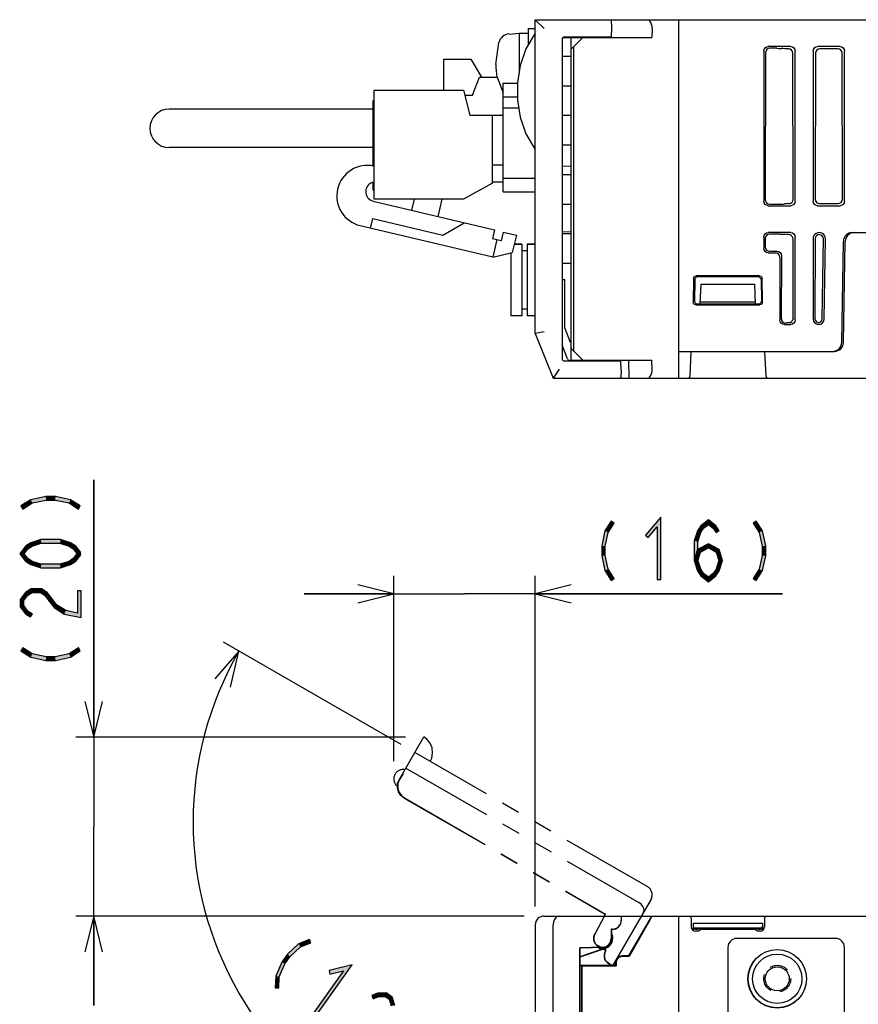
# Model space of a CAD drawing. Header units: millimetres. Extents: x 60 to 816, y 67 to 540.
# Tile 41 of 45: x 552 to 646, y 430 to 540. Entities that reach past the tile are written whole.
import ezdxf

# ---------------------------------------------------------------- set-up
doc = ezdxf.new("R2010")
doc.units = ezdxf.units.MM
doc.header["$LTSCALE"] = 0.327195
doc.linetypes.add('HIDDEN', pattern=[9.525, 6.35, -3.175])
doc.linetypes.add('PHANTOM', pattern=[63.5, 31.75, -6.35, 6.35, -6.35, 6.35, -6.35])
for name, color, linetype in [('ALL_AXIS', 7, 'Continuous'), ('ALL_DIM', 7, 'Continuous'), ('ALL_FEATURES', 7, 'Continuous'), ('DEFAULT_2', 7, 'Continuous'), ('OBSTRUCTIVE_DTM', 7, 'Continuous')]:
    doc.layers.add(name, color=color, linetype=linetype)

# ---------------------------------------------------------------- blocks, each defined once
blk = doc.blocks.new('JZB_0005')
at = {"layer": 'ALL_DIM', "color": 2, "linetype": 'Continuous', "lineweight": 25}
for p, q in [((23.2, 48.79), (3.38, 60.23)), ((38.16, 26.67), (38.16, 0))]:
    blk.add_line(p, q, dxfattribs=at)
for points in [[(4.19, 55.22), (5.11, 59.23), (2.41, 56.12)], [(34.11, 1.21), (38.16, 2), (34.21, 3.21)]]:
    blk.add_lwpolyline(points, dxfattribs=at)
for start, end in [(150, 210), (210, 270)]:
    blk.add_arc((38.16, 40.16), 38.16, start, end, dxfattribs=at)
blk = doc.blocks.new('JZB_0006')
at = {"layer": 'ALL_DIM', "color": 2, "linetype": 'Continuous', "lineweight": 25}
for p, q in [((2, 29.95), (2, 58.67)), ((2, 58.67), (2, 19.97)), ((1, 33.95), (2, 29.95)), ((2, 29.95), (3, 33.95)), ((2, 33.95), (2, 29.95)), ((36.8, 29.95), (0, 29.95)), ((2, 0), (2, 19.97)), ((50.01, 10), (0, 10)), ((2, 10), (1, 6)), ((2, 10), (2, 0)), ((3, 6), (2, 10)), ((2, 6), (2, 10))]:
    blk.add_line(p, q, dxfattribs=at)
blk = doc.blocks.new('JZB_0007')
at = {"layer": 'ALL_DIM', "color": 2, "linetype": 'Continuous', "lineweight": 25}
for p, q in [((10, 16.24), (10, 36.9)), ((25.78, 0), (25.78, 36.9)), ((10, 34.9), (6, 35.9)), ((29.78, 35.9), (25.78, 34.9)), ((10, 34.9), (0, 34.9)), ((0, 34.9), (17.89, 34.9)), ((6, 33.9), (10, 34.9)), ((6, 34.9), (10, 34.9)), ((53.35, 34.9), (17.89, 34.9)), ((25.78, 34.9), (53.35, 34.9)), ((25.78, 34.9), (29.78, 33.9)), ((29.78, 34.9), (25.78, 34.9))]:
    blk.add_line(p, q, dxfattribs=at)

msp = doc.modelspace()

# ---------------------------------------------------------------- hatches: boundary and pattern name
at = {"layer": 'ALL_DIM', "linetype": 'Continuous', "lineweight": 25}
h = msp.add_hatch(color=2, dxfattribs=at)
h.dxf.hatch_style = 1
h.paths.add_polyline_path([(555.44, 486.41), (553.89, 486.08), (553.74, 486.45), (555.4, 486.81)])
h = msp.add_hatch(color=2, dxfattribs=at)
h.dxf.hatch_style = 1
h.paths.add_polyline_path([(556.46, 486.41), (555.44, 486.41), (555.4, 486.81), (556.5, 486.81)])
h = msp.add_hatch(color=2, dxfattribs=at)
h.dxf.hatch_style = 1
h.paths.add_polyline_path([(558.01, 486.08), (556.46, 486.41), (556.5, 486.81), (558.16, 486.45)])
h = msp.add_hatch(color=2, dxfattribs=at)
h.dxf.hatch_style = 1
h.paths.add_polyline_path([(553.89, 486.08), (552.86, 485.41), (552.64, 485.75), (553.74, 486.45)])
h = msp.add_hatch(color=2, dxfattribs=at)
h.dxf.hatch_style = 1
h.paths.add_polyline_path([(559.04, 485.41), (558.01, 486.08), (558.16, 486.45), (559.26, 485.75)])
h = msp.add_hatch(color=2, dxfattribs=at)
h.dxf.hatch_style = 1
h.paths.add_polyline_path([(623.61, 483.41), (622.59, 482.22), (622.29, 482.48), (624.01, 484.49)])
h = msp.add_hatch(color=2, dxfattribs=at)
h.dxf.hatch_style = 1
h.paths.add_polyline_path([(623.61, 477.55), (623.61, 483.41), (624.01, 484.49), (624.01, 477.55)])
h = msp.add_hatch(color=2, dxfattribs=at)
h.dxf.hatch_style = 1
h.paths.add_polyline_path([(617.78, 482.96), (618.49, 484.06), (618.82, 483.84), (618.15, 482.8)])
h = msp.add_hatch(color=2, dxfattribs=at)
h.dxf.hatch_style = 1
h.paths.add_polyline_path([(628.78, 483.28), (628.47, 482.79), (628.1, 482.97), (628.48, 483.55)])
h = msp.add_hatch(color=2, dxfattribs=at)
h.dxf.hatch_style = 1
h.paths.add_polyline_path([(629.32, 483.69), (628.78, 483.28), (628.48, 483.55), (629.32, 484.2)])
h = msp.add_hatch(color=2, dxfattribs=at)
h.dxf.hatch_style = 1
h.paths.add_polyline_path([(629.86, 483.28), (629.32, 483.69), (629.32, 484.2), (630.15, 483.55)])
h = msp.add_hatch(color=2, dxfattribs=at)
h.dxf.hatch_style = 1
h.paths.add_polyline_path([(630.18, 482.77), (629.86, 483.28), (630.15, 483.55), (630.52, 482.99)])
h = msp.add_hatch(color=2, dxfattribs=at)
h.dxf.hatch_style = 1
h.paths.add_polyline_path([(634.98, 482.8), (634.31, 483.84), (634.65, 484.06), (635.35, 482.96)])
h = msp.add_hatch(color=2, dxfattribs=at)
h.dxf.hatch_style = 1
h.paths.add_polyline_path([(617.42, 481.3), (617.78, 482.96), (618.15, 482.8), (617.82, 481.26)])
h = msp.add_hatch(color=2, dxfattribs=at)
h.dxf.hatch_style = 1
h.paths.add_polyline_path([(628.47, 482.79), (628.14, 481.78), (627.74, 481.85), (628.1, 482.97)])
h = msp.add_hatch(color=2, dxfattribs=at)
h.dxf.hatch_style = 1
h.paths.add_polyline_path([(635.31, 481.26), (634.98, 482.8), (635.35, 482.96), (635.71, 481.3)])
h = msp.add_hatch(color=2, dxfattribs=at)
h.dxf.hatch_style = 1
h.paths.add_polyline_path([(553.42, 480.96), (553, 480.42), (552.5, 480.42), (553.15, 481.26)])
h = msp.add_hatch(color=2, dxfattribs=at)
h.dxf.hatch_style = 1
h.paths.add_polyline_path([(553.9, 481.27), (553.42, 480.96), (553.15, 481.26), (553.73, 481.63)])
h = msp.add_hatch(color=2, dxfattribs=at)
h.dxf.hatch_style = 1
h.paths.add_polyline_path([(554.91, 481.59), (553.9, 481.27), (553.73, 481.63), (554.85, 481.99)])
h = msp.add_hatch(color=2, dxfattribs=at)
h.dxf.hatch_style = 1
h.paths.add_polyline_path([(556.99, 481.59), (554.91, 481.59), (554.85, 481.99), (557.05, 481.99)])
h = msp.add_hatch(color=2, dxfattribs=at)
h.dxf.hatch_style = 1
h.paths.add_polyline_path([(558, 481.27), (556.99, 481.59), (557.05, 481.99), (558.17, 481.63)])
h = msp.add_hatch(color=2, dxfattribs=at)
h.dxf.hatch_style = 1
h.paths.add_polyline_path([(558.48, 480.96), (558, 481.27), (558.17, 481.63), (558.75, 481.26)])
h = msp.add_hatch(color=2, dxfattribs=at)
h.dxf.hatch_style = 1
h.paths.add_polyline_path([(558.99, 480.3), (558.48, 480.96), (558.75, 481.26), (559.31, 480.54)])
h = msp.add_hatch(color=2, dxfattribs=at)
h.dxf.hatch_style = 1
h.paths.add_polyline_path([(617.42, 480.19), (617.42, 481.3), (617.82, 481.26), (617.82, 480.23)])
h = msp.add_hatch(color=2, dxfattribs=at)
h.dxf.hatch_style = 1
h.paths.add_polyline_path([(628.14, 481.78), (628.14, 479.71), (627.74, 479.65), (627.74, 481.85)])
h = msp.add_hatch(color=2, dxfattribs=at)
h.dxf.hatch_style = 1
h.paths.add_polyline_path([(629.32, 481.06), (628.45, 480.61), (628.12, 480.89), (629.32, 481.51)])
h = msp.add_hatch(color=2, dxfattribs=at)
h.dxf.hatch_style = 1
h.paths.add_polyline_path([(630.18, 480.61), (629.32, 481.06), (629.32, 481.51), (630.51, 480.89)])
h = msp.add_hatch(color=2, dxfattribs=at)
h.dxf.hatch_style = 1
h.paths.add_polyline_path([(635.31, 480.23), (635.31, 481.26), (635.71, 481.3), (635.71, 480.19)])
h = msp.add_hatch(color=2, dxfattribs=at)
h.dxf.hatch_style = 1
h.paths.add_polyline_path([(553, 480.42), (553.42, 479.88), (553.15, 479.58), (552.5, 480.42)])
h = msp.add_hatch(color=2, dxfattribs=at)
h.dxf.hatch_style = 1
h.paths.add_polyline_path([(558.48, 479.88), (558.99, 480.54), (559.31, 480.3), (558.75, 479.58)])
h = msp.add_hatch(color=2, dxfattribs=at)
h.dxf.hatch_style = 1
h.paths.add_polyline_path([(617.78, 478.54), (617.42, 480.19), (617.82, 480.23), (618.15, 478.69)])
h = msp.add_hatch(color=2, dxfattribs=at)
h.dxf.hatch_style = 1
h.paths.add_polyline_path([(628.45, 480.61), (628.13, 479.62), (627.75, 479.74), (628.12, 480.89)])
h = msp.add_hatch(color=2, dxfattribs=at)
h.dxf.hatch_style = 1
h.paths.add_polyline_path([(630.48, 479.68), (630.18, 480.61), (630.51, 480.89), (630.9, 479.68)])
h = msp.add_hatch(color=2, dxfattribs=at)
h.dxf.hatch_style = 1
h.paths.add_polyline_path([(634.98, 478.69), (635.31, 480.23), (635.71, 480.19), (635.35, 478.54)])
h = msp.add_hatch(color=2, dxfattribs=at)
h.dxf.hatch_style = 1
h.paths.add_polyline_path([(553.42, 479.88), (553.9, 479.57), (553.73, 479.2), (553.15, 479.58)])
h = msp.add_hatch(color=2, dxfattribs=at)
h.dxf.hatch_style = 1
h.paths.add_polyline_path([(553.9, 479.57), (554.91, 479.24), (554.85, 478.84), (553.73, 479.2)])
h = msp.add_hatch(color=2, dxfattribs=at)
h.dxf.hatch_style = 1
h.paths.add_polyline_path([(554.91, 479.24), (556.99, 479.24), (557.05, 478.84), (554.85, 478.84)])
h = msp.add_hatch(color=2, dxfattribs=at)
h.dxf.hatch_style = 1
h.paths.add_polyline_path([(556.99, 479.24), (558, 479.57), (558.17, 479.2), (557.05, 478.84)])
h = msp.add_hatch(color=2, dxfattribs=at)
h.dxf.hatch_style = 1
h.paths.add_polyline_path([(558, 479.57), (558.48, 479.88), (558.75, 479.58), (558.17, 479.2)])
h = msp.add_hatch(color=2, dxfattribs=at)
h.dxf.hatch_style = 1
h.paths.add_polyline_path([(628.14, 479.71), (628.47, 478.7), (628.1, 478.53), (627.74, 479.65)])
h = msp.add_hatch(color=2, dxfattribs=at)
h.dxf.hatch_style = 1
h.paths.add_polyline_path([(630.17, 478.7), (630.48, 479.68), (630.9, 479.68), (630.53, 478.53)])
h = msp.add_hatch(color=2, dxfattribs=at)
h.dxf.hatch_style = 1
h.paths.add_polyline_path([(618.49, 477.44), (617.78, 478.54), (618.15, 478.69), (618.82, 477.66)])
h = msp.add_hatch(color=2, dxfattribs=at)
h.dxf.hatch_style = 1
h.paths.add_polyline_path([(628.47, 478.7), (628.78, 478.22), (628.48, 477.94), (628.1, 478.53)])
h = msp.add_hatch(color=2, dxfattribs=at)
h.dxf.hatch_style = 1
h.paths.add_polyline_path([(628.78, 478.22), (629.32, 477.8), (629.32, 477.29), (628.48, 477.94)])
h = msp.add_hatch(color=2, dxfattribs=at)
h.dxf.hatch_style = 1
h.paths.add_polyline_path([(629.32, 477.8), (629.86, 478.22), (630.15, 477.94), (629.32, 477.29)])
h = msp.add_hatch(color=2, dxfattribs=at)
h.dxf.hatch_style = 1
h.paths.add_polyline_path([(629.86, 478.22), (630.17, 478.7), (630.53, 478.53), (630.15, 477.94)])
h = msp.add_hatch(color=2, dxfattribs=at)
h.dxf.hatch_style = 1
h.paths.add_polyline_path([(634.31, 477.66), (634.98, 478.69), (635.35, 478.54), (634.65, 477.44)])
h = msp.add_hatch(color=2, dxfattribs=at)
h.dxf.hatch_style = 1
h.paths.add_polyline_path([(553.42, 475.8), (552.95, 475.19), (552.55, 475.33), (553.15, 476.1)])
h = msp.add_hatch(color=2, dxfattribs=at)
h.dxf.hatch_style = 1
h.paths.add_polyline_path([(553.88, 476.09), (553.42, 475.8), (553.15, 476.1), (553.76, 476.49)])
h = msp.add_hatch(color=2, dxfattribs=at)
h.dxf.hatch_style = 1
h.paths.add_polyline_path([(554.82, 476.09), (553.88, 476.09), (553.76, 476.49), (554.94, 476.49)])
h = msp.add_hatch(color=2, dxfattribs=at)
h.dxf.hatch_style = 1
h.paths.add_polyline_path([(555.28, 475.8), (554.82, 476.09), (554.94, 476.49), (555.55, 476.1)])
h = msp.add_hatch(color=2, dxfattribs=at)
h.dxf.hatch_style = 1
h.paths.add_polyline_path([(555.79, 475.14), (555.28, 475.8), (555.55, 476.1), (556.11, 475.38)])
h = msp.add_hatch(color=2, dxfattribs=at)
h.dxf.hatch_style = 1
h.paths.add_polyline_path([(559.35, 476.29), (559.35, 473.29), (558.95, 473.79), (558.95, 476.29)])
h = msp.add_hatch(color=2, dxfattribs=at)
h.dxf.hatch_style = 1
h.paths.add_polyline_path([(552.95, 475.19), (552.95, 474.64), (552.55, 474.5), (552.55, 475.33)])
h = msp.add_hatch(color=2, dxfattribs=at)
h.dxf.hatch_style = 1
h.paths.add_polyline_path([(552.95, 474.64), (553.42, 474.03), (553.15, 473.73), (552.55, 474.5)])
h = msp.add_hatch(color=2, dxfattribs=at)
h.dxf.hatch_style = 1
h.paths.add_polyline_path([(556.35, 474.42), (555.79, 475.14), (556.11, 475.38), (556.62, 474.72)])
h = msp.add_hatch(color=2, dxfattribs=at)
h.dxf.hatch_style = 1
h.paths.add_polyline_path([(557.47, 473.69), (556.35, 474.42), (556.62, 474.72), (557.63, 474.07)])
h = msp.add_hatch(color=2, dxfattribs=at)
h.dxf.hatch_style = 1
h.paths.add_polyline_path([(553.42, 474.03), (553.93, 473.71), (553.71, 473.37), (553.15, 473.73)])
h = msp.add_hatch(color=2, dxfattribs=at)
h.dxf.hatch_style = 1
h.paths.add_polyline_path([(559.35, 473.29), (557.47, 473.69), (557.63, 474.07), (558.95, 473.79)])
h = msp.add_hatch(color=2, dxfattribs=at)
h.dxf.hatch_style = 1
h.paths.add_polyline_path([(553.74, 468.88), (552.64, 469.59), (552.86, 469.92), (553.89, 469.25)])
h = msp.add_hatch(color=2, dxfattribs=at)
h.dxf.hatch_style = 1
h.paths.add_polyline_path([(555.4, 468.52), (553.74, 468.88), (553.89, 469.25), (555.44, 468.92)])
h = msp.add_hatch(color=2, dxfattribs=at)
h.dxf.hatch_style = 1
h.paths.add_polyline_path([(558.16, 468.88), (556.5, 468.52), (556.46, 468.92), (558.01, 469.25)])
h = msp.add_hatch(color=2, dxfattribs=at)
h.dxf.hatch_style = 1
h.paths.add_polyline_path([(559.26, 469.59), (558.16, 468.88), (558.01, 469.25), (559.04, 469.92)])
h = msp.add_hatch(color=2, dxfattribs=at)
h.dxf.hatch_style = 1
h.paths.add_polyline_path([(556.5, 468.52), (555.4, 468.52), (555.44, 468.92), (556.46, 468.92)])
h = msp.add_hatch(color=2, dxfattribs=at)
h.dxf.hatch_style = 1
h.paths.add_polyline_path([(583.61, 436.91), (584.82, 437.39), (584.97, 437.02), (583.82, 436.56)])
h = msp.add_hatch(color=2, dxfattribs=at)
h.dxf.hatch_style = 1
h.paths.add_polyline_path([(582.36, 435.76), (583.61, 436.91), (583.82, 436.56), (582.66, 435.5)])
h = msp.add_hatch(color=2, dxfattribs=at)
h.dxf.hatch_style = 1
h.paths.add_polyline_path([(581.72, 434.86), (582.36, 435.76), (582.66, 435.5), (582.07, 434.66)])
h = msp.add_hatch(color=2, dxfattribs=at)
h.dxf.hatch_style = 1
h.paths.add_polyline_path([(581.05, 433.3), (581.72, 434.86), (582.07, 434.66), (581.45, 433.21)])
h = msp.add_hatch(color=2, dxfattribs=at)
h.dxf.hatch_style = 1
h.paths.add_polyline_path([(585.24, 429.12), (588.63, 433.9), (589.58, 434.55), (585.57, 428.89)])
h = msp.add_hatch(color=2, dxfattribs=at)
h.dxf.hatch_style = 1
h.paths.add_polyline_path([(588.63, 433.9), (587.1, 433.52), (587.01, 433.91), (589.58, 434.55)])
h = msp.add_hatch(color=2, dxfattribs=at)
h.dxf.hatch_style = 1
h.paths.add_polyline_path([(580.99, 432), (581.05, 433.3), (581.45, 433.21), (581.39, 431.98)])
h = msp.add_hatch(color=2, dxfattribs=at)
h.dxf.hatch_style = 1
h.paths.add_polyline_path([(592.49, 431), (591.93, 430.78), (591.78, 431.15), (592.4, 431.4)])
h = msp.add_hatch(color=2, dxfattribs=at)
h.dxf.hatch_style = 1
h.paths.add_polyline_path([(593.25, 431.04), (592.49, 431), (592.4, 431.4), (593.37, 431.44)])
h = msp.add_hatch(color=2, dxfattribs=at)
h.dxf.hatch_style = 1
h.paths.add_polyline_path([(593.7, 430.72), (593.25, 431.04), (593.37, 431.44), (594.05, 430.96)])
h = msp.add_hatch(color=2, dxfattribs=at)
h.dxf.hatch_style = 1
h.paths.add_polyline_path([(593.93, 429.98), (593.7, 430.72), (594.05, 430.96), (594.33, 430.03)])

# ---------------------------------------------------------------- linework, layer by layer
at = {"layer": 'ALL_AXIS', "color": 7, "linetype": 'Continuous', "lineweight": 25}
for p, q in [((607.08, 538.4), (608.2, 538.5)), ((608.2, 538.5), (608.2, 534.03)), ((608.2, 538.5), (609.2, 538.5)), ((609.2, 539), (609.2, 537.14)), ((609.2, 539), (610, 539)), ((605.6, 535), (605.94, 537.46)), ((616.53, 538.1), (616.54, 538)), ((618.47, 538.1), (618.46, 538)), ((599.82, 532.12), (599.82, 535.58)), ((599.82, 535.58), (602.82, 535.58)), ((592.02, 519.98), (592.02, 532.12)), ((592.02, 532.12), (602.02, 532.12)), ((602.02, 532.12), (602.72, 529.33)), ((605.22, 521.77), (602.02, 519.98)), ((602.02, 519.98), (592.02, 519.98)), ((607.66, 514.95), (608.5, 514.95)), ((609.1, 514.95), (610, 514.95)), ((607.3, 513.99), (607.3, 506.95)), ((616.54, 502), (616.53, 501.9)), ((618.46, 502), (618.47, 501.9))]:
    msp.add_line(p, q, dxfattribs=at)
for centre, radius, start, end in [((607.19, 537.11), 1.3, 95, 164.1191), ((614.6, 535), 9, 180, 189.2269), ((591.28, 520.34), 3.41, 77.4307, 256.6369), ((592.17, 520.81), 1.08, 98.8457, 256.6369)]:
    msp.add_arc(centre, radius, start, end, dxfattribs=at)
at = {"layer": 'ALL_DIM', "color": 2, "linetype": 'Continuous', "lineweight": 25}
for p, q in [((555.4, 486.81), (553.74, 486.45)), ((556.5, 486.81), (555.4, 486.81)), ((558.16, 486.45), (556.5, 486.81)), ((553.74, 486.45), (552.64, 485.75)), ((552.64, 485.75), (552.86, 485.41)), ((552.86, 485.41), (553.89, 486.08)), ((553.89, 486.08), (555.44, 486.41)), ((555.44, 486.41), (556.46, 486.41)), ((556.46, 486.41), (558.01, 486.08)), ((558.01, 486.08), (559.04, 485.41)), ((559.26, 485.75), (558.16, 486.45)), ((559.04, 485.41), (559.26, 485.75)), ((624.01, 484.49), (622.29, 482.48)), ((624.01, 477.55), (624.01, 484.49)), ((618.49, 484.06), (617.78, 482.96)), ((618.15, 482.8), (618.82, 483.84)), ((618.82, 483.84), (618.49, 484.06)), ((622.59, 482.22), (623.61, 483.41)), ((623.61, 483.41), (623.61, 477.55)), ((628.48, 483.55), (628.1, 482.97)), ((629.32, 484.2), (628.48, 483.55)), ((628.78, 483.28), (629.32, 483.69)), ((630.15, 483.55), (629.32, 484.2)), ((629.32, 483.69), (629.86, 483.28)), ((630.52, 482.99), (630.15, 483.55)), ((634.65, 484.06), (634.31, 483.84)), ((634.31, 483.84), (634.98, 482.8)), ((635.35, 482.96), (634.65, 484.06)), ((617.78, 482.96), (617.42, 481.3)), ((617.82, 481.26), (618.15, 482.8)), ((622.29, 482.48), (622.59, 482.22)), ((628.1, 482.97), (627.74, 481.85)), ((628.14, 481.78), (628.47, 482.79)), ((628.47, 482.79), (628.78, 483.28)), ((629.86, 483.28), (630.18, 482.77)), ((630.18, 482.77), (630.52, 482.99)), ((634.98, 482.8), (635.31, 481.26)), ((635.71, 481.3), (635.35, 482.96)), ((553.15, 481.26), (552.5, 480.42)), ((553.73, 481.63), (553.15, 481.26)), ((553.42, 480.96), (553.9, 481.27)), ((554.85, 481.99), (553.73, 481.63)), ((553.9, 481.27), (554.91, 481.59)), ((557.05, 481.99), (554.85, 481.99)), ((554.91, 481.59), (556.99, 481.59)), ((556.99, 481.59), (558, 481.27)), ((558.17, 481.63), (557.05, 481.99)), ((558, 481.27), (558.48, 480.96)), ((558.75, 481.26), (558.17, 481.63)), ((559.31, 480.54), (558.75, 481.26)), ((617.42, 481.3), (617.42, 480.19)), ((617.82, 480.23), (617.82, 481.26)), ((627.74, 481.85), (627.74, 479.65)), ((629.32, 481.51), (628.12, 480.89)), ((628.14, 479.71), (628.14, 481.78)), ((630.51, 480.89), (629.32, 481.51)), ((635.31, 481.26), (635.31, 480.23)), ((635.71, 480.19), (635.71, 481.3)), ((552.5, 480.42), (553.15, 479.58)), ((553, 480.42), (553.42, 480.96)), ((553.42, 479.88), (553, 480.42)), ((558.48, 480.96), (558.99, 480.3)), ((558.99, 480.54), (558.48, 479.88)), ((558.75, 479.58), (559.31, 480.3)), ((559.31, 480.3), (558.99, 480.54)), ((558.99, 480.3), (559.31, 480.54)), ((617.42, 480.19), (617.78, 478.54)), ((618.15, 478.69), (617.82, 480.23)), ((628.12, 480.89), (627.75, 479.74)), ((628.13, 479.62), (628.45, 480.61)), ((628.45, 480.61), (629.32, 481.06)), ((629.32, 481.06), (630.18, 480.61)), ((630.18, 480.61), (630.48, 479.68)), ((630.9, 479.68), (630.51, 480.89)), ((635.31, 480.23), (634.98, 478.69)), ((635.35, 478.54), (635.71, 480.19)), ((553.15, 479.58), (553.73, 479.2)), ((553.9, 479.57), (553.42, 479.88)), ((553.73, 479.2), (554.85, 478.84)), ((554.91, 479.24), (553.9, 479.57)), ((556.99, 479.24), (554.91, 479.24)), ((558, 479.57), (556.99, 479.24)), ((557.05, 478.84), (558.17, 479.2)), ((558.48, 479.88), (558, 479.57)), ((558.17, 479.2), (558.75, 479.58)), ((627.74, 479.65), (628.1, 478.53)), ((627.75, 479.74), (628.13, 479.62)), ((628.47, 478.7), (628.14, 479.71)), ((630.48, 479.68), (630.17, 478.7)), ((630.53, 478.53), (630.9, 479.68)), ((554.85, 478.84), (557.05, 478.84)), ((617.78, 478.54), (618.49, 477.44)), ((618.82, 477.66), (618.15, 478.69)), ((628.1, 478.53), (628.48, 477.94)), ((628.78, 478.22), (628.47, 478.7)), ((628.48, 477.94), (629.32, 477.29)), ((629.32, 477.8), (628.78, 478.22)), ((629.86, 478.22), (629.32, 477.8)), ((629.32, 477.29), (630.15, 477.94)), ((630.17, 478.7), (629.86, 478.22)), ((630.15, 477.94), (630.53, 478.53)), ((634.98, 478.69), (634.31, 477.66)), ((634.65, 477.44), (635.35, 478.54)), ((618.49, 477.44), (618.82, 477.66)), ((623.61, 477.55), (624.01, 477.55)), ((634.31, 477.66), (634.65, 477.44)), ((553.15, 476.1), (552.55, 475.33)), ((552.95, 475.19), (553.42, 475.8)), ((553.76, 476.49), (553.15, 476.1)), ((553.42, 475.8), (553.88, 476.09)), ((554.94, 476.49), (553.76, 476.49)), ((553.88, 476.09), (554.82, 476.09)), ((554.82, 476.09), (555.28, 475.8)), ((555.55, 476.1), (554.94, 476.49)), ((555.28, 475.8), (555.79, 475.14)), ((556.11, 475.38), (555.55, 476.1)), ((558.95, 476.29), (558.95, 473.79)), ((559.35, 476.29), (558.95, 476.29)), ((559.35, 473.29), (559.35, 476.29)), ((552.55, 475.33), (552.55, 474.5)), ((552.95, 474.64), (552.95, 475.19)), ((553.42, 474.03), (552.95, 474.64)), ((555.79, 475.14), (556.35, 474.42)), ((556.62, 474.72), (556.11, 475.38)), ((557.63, 474.07), (556.62, 474.72)), ((552.55, 474.5), (553.15, 473.73)), ((553.15, 473.73), (553.71, 473.37)), ((553.93, 473.71), (553.42, 474.03)), ((553.71, 473.37), (553.93, 473.71)), ((556.35, 474.42), (557.47, 473.69)), ((557.47, 473.69), (559.35, 473.29)), ((558.95, 473.79), (557.63, 474.07)), ((552.86, 469.92), (552.64, 469.59)), ((552.64, 469.59), (553.74, 468.88)), ((553.89, 469.25), (552.86, 469.92)), ((555.44, 468.92), (553.89, 469.25)), ((558.01, 469.25), (556.46, 468.92)), ((559.04, 469.92), (558.01, 469.25)), ((558.16, 468.88), (559.26, 469.59)), ((559.26, 469.59), (559.04, 469.92)), ((553.74, 468.88), (555.4, 468.52)), ((555.4, 468.52), (556.5, 468.52)), ((556.46, 468.92), (555.44, 468.92)), ((556.5, 468.52), (558.16, 468.88)), ((584.82, 437.39), (583.61, 436.91)), ((584.97, 437.02), (584.82, 437.39)), ((583.61, 436.91), (582.36, 435.76)), ((582.66, 435.5), (583.82, 436.56)), ((583.82, 436.56), (584.97, 437.02)), ((582.36, 435.76), (581.72, 434.86)), ((582.07, 434.66), (582.66, 435.5)), ((581.72, 434.86), (581.05, 433.3)), ((581.45, 433.21), (582.07, 434.66)), ((585.57, 428.89), (589.58, 434.55)), ((589.58, 434.55), (587.01, 433.91)), ((587.01, 433.91), (587.1, 433.52)), ((581.05, 433.3), (580.99, 432)), ((581.39, 431.98), (581.45, 433.21)), ((588.63, 433.9), (585.24, 429.12)), ((587.1, 433.52), (588.63, 433.9)), ((580.99, 432), (581.39, 431.98)), ((592.4, 431.4), (591.78, 431.15)), ((591.78, 431.15), (591.93, 430.78)), ((591.93, 430.78), (592.49, 431)), ((593.37, 431.44), (592.4, 431.4)), ((592.49, 431), (593.25, 431.04)), ((593.25, 431.04), (593.7, 430.72)), ((594.05, 430.96), (593.37, 431.44)), ((593.7, 430.72), (593.93, 429.98)), ((594.33, 430.03), (594.05, 430.96))]:
    msp.add_line(p, q, dxfattribs=at)
at = {"layer": 'ALL_FEATURES', "color": 7, "linetype": 'Continuous', "lineweight": 25}
for p, q in [((610, 505), (610, 540)), ((610, 540), (611, 539)), ((610, 540), (775.3, 540)), ((618.47, 540), (618.5, 539.1)), ((626, 540), (626, 500)), ((618.5, 539.1), (618.47, 538.1)), ((623.04, 539), (623, 538)), ((613, 537.79), (613, 502.21)), ((613.12, 538.02), (614, 538.03)), ((613.29, 538.09), (613.5, 538.1)), ((613.5, 538.1), (618.47, 538.1)), ((614, 501.9), (614, 538.1)), ((615.3, 538), (614, 536.7)), ((614, 538), (623, 538)), ((616.54, 538), (616.53, 538.1)), ((614.3, 503), (614.3, 537)), ((635.5, 536.5), (635.5, 519.75)), ((635.69, 536.31), (635.67, 519.92)), ((638.5, 537), (636, 537)), ((636.96, 536.81), (636.19, 536.81)), ((637.67, 536.77), (637.49, 536.78)), ((638.21, 536.74), (638.25, 536.74)), ((638.77, 519.98), (638.75, 536.25)), ((639, 519.75), (639, 536.5)), ((641, 536.5), (641, 519.75)), ((641.25, 536.25), (641.23, 519.98)), ((644, 537), (641.5, 537)), ((643.75, 536.74), (641.75, 536.74)), ((644.27, 519.98), (644.25, 536.25)), ((644.5, 519.75), (644.5, 536.5)), ((602.82, 535.58), (604.02, 533.57)), ((614, 535.9), (613, 535.9)), ((603.02, 531.57), (603.77, 533.57)), ((603.77, 533.57), (605.77, 533.57)), ((605.77, 533.57), (606.42, 531.83)), ((606.42, 520.8), (606.42, 532.9)), ((606.42, 532.9), (608.03, 532.9)), ((614, 532.6), (613, 532.6)), ((591.94, 523.63), (591.94, 530.98)), ((591.94, 530.98), (592.02, 530.98)), ((602.16, 531.57), (603.02, 531.57)), ((606.42, 531.4), (608.03, 531.4)), ((591.94, 530.02), (569.17, 530.02)), ((606.42, 530.16), (608.17, 530.16)), ((602.72, 529.33), (606.42, 529.33)), ((605.22, 521.77), (605.22, 529.33)), ((614, 529.3), (613, 529.3)), ((591.94, 525.73), (569.17, 525.73)), ((614, 526), (613, 526)), ((606.42, 523.77), (605.22, 523.77)), ((613, 523.7), (614, 523.66)), ((591.94, 520.98), (591.94, 521.83)), ((606.42, 521.87), (605.22, 521.87)), ((610, 522.3), (606.42, 522.3)), ((614, 522.7), (613, 522.7)), ((591.94, 520.98), (592.02, 520.98)), ((606.42, 520.8), (610, 520.8)), ((591.92, 519.76), (605.47, 516.54)), ((596.23, 518.74), (596.52, 519.98)), ((599.6, 519.98), (599.15, 518.05)), ((638.51, 519.54), (638.65, 519.65)), ((614, 519.4), (613, 519.4)), ((636, 519.25), (638.5, 519.25)), ((636.17, 519.42), (637.26, 519.42)), ((637.98, 519.46), (637.8, 519.44)), ((641.5, 519.25), (644, 519.25)), ((641.73, 519.48), (643.77, 519.48)), ((591.64, 516.75), (591.9, 517.82)), ((591.9, 517.82), (599.68, 515.97)), ((605.26, 513.51), (590.49, 517.02)), ((599.68, 515.97), (602.06, 517.35)), ((605.47, 516.54), (605.24, 515.57)), ((606.44, 516.31), (606.21, 515.34)), ((606.44, 516.31), (607.9, 515.97)), ((614, 516.34), (613, 516.3)), ((606.21, 515.34), (605.24, 515.57)), ((605.72, 515.46), (605.26, 513.51)), ((607.9, 515.97), (607.44, 514.02)), ((614, 516.1), (613, 516.1)), ((635.5, 515.75), (635.5, 514.5)), ((635.66, 515.59), (635.66, 514.66)), ((638.5, 516.25), (636, 516.25)), ((637.32, 516.09), (636.16, 516.09)), ((638.04, 516.05), (637.86, 516.07)), ((638.79, 506.71), (638.78, 515.53)), ((639, 506.5), (639, 515.75)), ((641, 515.56), (641, 506.62)), ((641.22, 515.56), (641.21, 506.62)), ((642.02, 506.61), (642.16, 515.55)), ((642.23, 506.6), (642.39, 515.54)), ((644.19, 503.98), (644.38, 515.27)), ((644.39, 503.98), (644.58, 515.27)), ((645.38, 516.25), (683.18, 516.25)), ((608.5, 514.95), (607.66, 514.95)), ((608.5, 514.95), (608.5, 506.95)), ((609.1, 514.2), (608.5, 514.2)), ((609.1, 514.95), (609.1, 506.95)), ((610, 514.95), (609.1, 514.95)), ((636.16, 514.16), (636.96, 514.16)), ((605.26, 513.51), (607.44, 514.02)), ((636, 514), (636.8, 514)), ((637.3, 513.5), (637.3, 506.5)), ((637.46, 513.66), (637.45, 506.65)), ((614, 512.8), (613, 512.8)), ((613, 511.01), (613.3, 511)), ((613.3, 511), (613, 510.99)), ((613.3, 505.64), (613.3, 511)), ((627.67, 511.13), (627.63, 508.48)), ((627.8, 511.01), (627.76, 508.6)), ((635.03, 511.43), (627.97, 511.43)), ((634.9, 511.3), (628.1, 511.3)), ((635.2, 511.01), (635.24, 508.6)), ((635.37, 508.48), (635.33, 511.13)), ((628.42, 508.3), (628.5, 510.5)), ((628.5, 510.5), (634.5, 510.5)), ((634.58, 508.3), (634.5, 510.5)), ((609.1, 507.7), (608.5, 507.7)), ((627.93, 508.18), (635.07, 508.18)), ((628.05, 508.3), (634.95, 508.3)), ((634.57, 508.5), (628.43, 508.5)), ((608.5, 506.95), (607.3, 506.95)), ((610, 506.95), (609.1, 506.95)), ((637.49, 506.44), (637.62, 506.27)), ((613.95, 504), (613.3, 505.64)), ((637.8, 506), (638.5, 506)), ((638.21, 506.19), (638.03, 506.17)), ((611, 505.19), (610, 505)), ((610, 505), (612, 500)), ((613.61, 502.16), (613, 503.69)), ((614, 504), (613.95, 504)), ((614, 503.3), (615.3, 502)), ((626, 503), (643.39, 503)), ((627.27, 500.28), (627.41, 503)), ((635.59, 503), (635.73, 500.28)), ((612.68, 501), (612, 500)), ((613.5, 501.9), (613.29, 501.91)), ((619.57, 501.9), (613.5, 501.9)), ((614, 501.97), (613.89, 501.97)), ((614, 502), (623, 502)), ((616.53, 501.9), (616.54, 502)), ((618.95, 502), (618.95, 501.9)), ((619.6, 500.9), (619.57, 501.9)), ((620.47, 500), (620.43, 502)), ((623.04, 501), (623, 502)), ((612, 500), (619.43, 500)), ((619.49, 500), (704.55, 500)), ((619.6, 500.9), (619.57, 500.13)), ((611, 440), (780, 440)), ((619.6, 439.99), (619.6, 439.5)), ((620.43, 435.55), (623, 440)), ((626, 440), (626, 280)), ((627.41, 439.7), (627.41, 438.81)), ((635.59, 439.7), (635.59, 438.81)), ((610, 439), (610, 409)), ((612, 409), (612, 439)), ((618.47, 438.53), (618.47, 437.5)), ((618.47, 438.53), (618.5, 438.5)), ((618.6, 438.53), (618.47, 438.53)), ((618.5, 438.5), (618.5, 437.5)), ((618.6, 438.5), (618.5, 438.5)), ((622.5, 439), (620.47, 435.48)), ((627.67, 438.68), (627.66, 439.19)), ((627.66, 438.38), (627.66, 439.19)), ((627.66, 439.19), (635.34, 439.19)), ((627.8, 438.55), (627.67, 438.68)), ((627.67, 438.68), (635.33, 438.68)), ((627.76, 438.59), (627.76, 438.59)), ((627.9, 438.6), (628.05, 438.6)), ((628.24, 438.31), (627.91, 438.31)), ((627.95, 438.54), (628.1, 438.55)), ((628.05, 438.6), (634.95, 438.6)), ((628.43, 438.55), (628.1, 438.55)), ((628.24, 438.31), (628.43, 438.5)), ((628.43, 438.5), (628.43, 438.6)), ((634.57, 438.5), (628.43, 438.5)), ((634.57, 438.5), (634.57, 438.6)), ((634.9, 438.55), (634.57, 438.55)), ((634.76, 438.31), (634.57, 438.5)), ((635.09, 438.31), (634.76, 438.31)), ((635.16, 438.55), (635.2, 438.55)), ((635.2, 438.55), (635.33, 438.68)), ((635.21, 438.6), (635.24, 438.59)), ((635.24, 438.59), (635.24, 438.59)), ((635.34, 439.19), (635.33, 438.68)), ((635.34, 439.19), (635.34, 438.38)), ((618.56, 437.27), (618.58, 437.56)), ((643.5, 437.5), (632.5, 437.5)), ((617.53, 436.53), (614.97, 436.44)), ((614.97, 410.53), (614.97, 436.44)), ((614.97, 436.44), (615, 436.41)), ((617.53, 436.5), (615, 436.41)), ((615, 435.48), (617.86, 436.44)), ((615, 435.44), (617.87, 436.41)), ((615, 410.5), (615, 436.41)), ((631.5, 436.5), (631.5, 423.5)), ((644.5, 283.5), (644.5, 436.5)), ((620.43, 435.55), (619.7, 435.55)), ((620.47, 435.48), (619.7, 435.48)), ((620.47, 435.48), (620.43, 435.55)), ((615, 434.5), (618.95, 434.5)), ((615, 434.47), (615.2, 434.47)), ((615.2, 410.45), (615.2, 434.47)), ((615.23, 434.43), (615.2, 434.47)), ((615.23, 410.45), (615.23, 434.43)), ((615.23, 434.43), (619.02, 434.43)), ((618.95, 434.5), (618.95, 434.8)), ((618.95, 434.5), (619.02, 434.43)), ((619.02, 434.8), (619.02, 434.43))]:
    msp.add_line(p, q, dxfattribs=at)
at = {"layer": 'ALL_FEATURES', "color": 8, "linetype": 'PHANTOM', "lineweight": 25}
for p, q in [((594.82, 455.21), (597.57, 459.98)), ((622.55, 443.25), (596.57, 458.25)), ((595.26, 455.9), (594.86, 455.23)), ((595.23, 455.92), (595.26, 455.9)), ((595.57, 456.51), (621.55, 441.51)), ((594.47, 454.61), (594.64, 454.51)), ((595.37, 453.16), (617.81, 440.21)), ((595.41, 453.18), (617.85, 440.22)), ((622.92, 441.88), (618.62, 434.43)), ((616.64, 437.95), (617.85, 440.22)), ((617.7, 440), (617.81, 440.21)), ((617.85, 440.22), (617.81, 440.21)), ((617.91, 436.15), (617.02, 436.66)), ((617.87, 436.13), (617.25, 436.49)), ((617.82, 436.05), (617.87, 436.13)), ((617.84, 436.03), (617.91, 436.15)), ((617.91, 436.15), (617.87, 436.13)), ((618.61, 434.43), (618.18, 434.68))]:
    msp.add_line(p, q, dxfattribs=at)
at = {"layer": 'ALL_FEATURES', "color": 7, "linetype": 'Continuous', "lineweight": 25}
for points in [[(623.04, 539), (623.03, 539.24), (622.99, 539.48), (622.91, 539.68), (622.8, 539.85), (622.66, 539.96), (622.5, 540)], [(610, 538.5), (608.97, 536.75), (608.33, 534.89), (608.03, 532.97), (608.03, 531.03), (608.33, 529.11), (608.97, 527.25), (610, 525.5)], [(635.5, 536.5), (635.54, 536.69), (635.65, 536.85), (635.81, 536.96), (636, 537)], [(636.19, 536.81), (636, 536.77), (635.84, 536.66), (635.73, 536.5), (635.69, 536.31)], [(636.96, 536.81), (637.16, 536.8), (637.34, 536.8), (637.49, 536.78)], [(638.21, 536.74), (638.01, 536.75), (637.83, 536.75), (637.67, 536.77)], [(638.75, 536.25), (638.71, 536.44), (638.6, 536.6), (638.44, 536.71), (638.25, 536.74)], [(638.5, 537), (638.69, 536.96), (638.85, 536.85), (638.96, 536.69), (639, 536.5)], [(641, 536.5), (641.04, 536.69), (641.15, 536.85), (641.31, 536.96), (641.5, 537)], [(641.75, 536.74), (641.56, 536.71), (641.4, 536.6), (641.29, 536.44), (641.25, 536.25)], [(644.25, 536.25), (644.21, 536.44), (644.1, 536.6), (643.94, 536.71), (643.75, 536.74)], [(644, 537), (644.19, 536.96), (644.35, 536.85), (644.46, 536.69), (644.5, 536.5)], [(636, 519.25), (635.81, 519.29), (635.65, 519.4), (635.54, 519.56), (635.5, 519.75)], [(635.67, 519.92), (635.71, 519.72), (635.81, 519.56), (635.97, 519.46), (636.17, 519.42)], [(639, 519.75), (638.96, 519.56), (638.85, 519.4), (638.69, 519.29), (638.5, 519.25)], [(638.65, 519.65), (638.74, 519.8), (638.77, 519.98)], [(641.5, 519.25), (641.31, 519.29), (641.15, 519.4), (641.04, 519.56), (641, 519.75)], [(641.23, 519.98), (641.27, 519.79), (641.37, 519.62), (641.54, 519.52), (641.73, 519.48)], [(643.77, 519.48), (643.96, 519.52), (644.13, 519.62), (644.23, 519.79), (644.27, 519.98)], [(644.5, 519.75), (644.46, 519.56), (644.35, 519.4), (644.19, 519.29), (644, 519.25)], [(637.26, 519.42), (637.46, 519.42), (637.65, 519.43), (637.8, 519.44)], [(638.28, 519.48), (638.11, 519.47), (637.98, 519.46)], [(638.28, 519.48), (638.39, 519.49), (638.51, 519.54)], [(635.5, 515.75), (635.54, 515.94), (635.65, 516.1), (635.81, 516.21), (636, 516.25)], [(636.16, 516.09), (635.97, 516.05), (635.81, 515.94), (635.7, 515.78), (635.66, 515.59)], [(637.32, 516.09), (637.52, 516.09), (637.7, 516.08), (637.86, 516.07)], [(638.28, 516.03), (638.15, 516.04), (638.04, 516.05)], [(638.57, 515.93), (638.43, 516), (638.28, 516.03)], [(638.5, 516.25), (638.69, 516.21), (638.85, 516.1), (638.96, 515.94), (639, 515.75)], [(638.78, 515.53), (638.75, 515.68), (638.68, 515.82), (638.57, 515.93)], [(642.16, 515.55), (642.12, 515.75), (641.99, 515.92), (641.8, 516.01), (641.59, 516.02), (641.4, 515.92), (641.27, 515.76), (641.22, 515.56)], [(636, 514), (635.81, 514.04), (635.65, 514.15), (635.54, 514.31), (635.5, 514.5)], [(635.66, 514.66), (635.7, 514.47), (635.81, 514.3), (635.97, 514.2), (636.16, 514.16)], [(636.96, 514.16), (637.15, 514.12), (637.31, 514.01), (637.42, 513.85), (637.46, 513.66)], [(637.3, 513.5), (637.26, 513.69), (637.15, 513.85), (636.99, 513.96), (636.8, 514)], [(627.67, 511.13), (627.71, 511.28), (627.82, 511.39), (627.97, 511.43)], [(635.03, 511.43), (635.18, 511.39), (635.29, 511.28), (635.33, 511.13)], [(627.76, 508.6), (627.79, 508.45), (627.9, 508.34), (628.05, 508.3)], [(634.95, 508.3), (635.1, 508.34), (635.21, 508.45), (635.24, 508.6)], [(627.93, 508.18), (627.78, 508.22), (627.67, 508.33), (627.63, 508.48)], [(635.37, 508.48), (635.33, 508.33), (635.22, 508.22), (635.07, 508.18)], [(637.8, 506), (637.61, 506.04), (637.45, 506.15), (637.34, 506.31), (637.3, 506.5)], [(637.45, 506.65), (637.46, 506.54), (637.49, 506.44)], [(638.31, 506.2), (638.47, 506.23), (638.62, 506.33), (638.74, 506.48)], [(639, 506.5), (638.96, 506.31), (638.85, 506.15), (638.69, 506.04), (638.5, 506)], [(638.74, 506.48), (638.78, 506.59), (638.79, 506.71)], [(641.21, 506.62), (641.25, 506.44), (641.36, 506.3), (641.52, 506.22), (641.7, 506.22), (641.87, 506.29), (641.98, 506.44), (642.02, 506.61)], [(637.62, 506.27), (637.79, 506.18), (637.96, 506.16)], [(637.96, 506.16), (638, 506.17), (638.03, 506.17)], [(638.31, 506.2), (638.26, 506.19), (638.21, 506.19)], [(622.5, 500), (622.66, 500.04), (622.8, 500.15), (622.91, 500.32), (622.99, 500.52), (623.03, 500.76), (623.04, 501)], [(619.57, 500.13), (619.56, 500.06), (619.51, 500.01), (619.43, 500)], [(612.68, 440), (612.49, 439.96), (612.31, 439.84), (612.15, 439.63), (612.04, 439.34), (612, 439)], [(619.57, 439.5), (619.56, 439.33), (619.51, 439.17), (619.43, 439)], [(619.6, 439.99), (619.59, 439.91), (619.58, 439.74), (619.57, 439.5)], [(619.6, 440), (619.6, 440), (619.6, 440), (619.6, 439.99)], [(622.5, 439), (622.66, 439.28), (622.8, 439.53), (622.91, 439.73), (622.99, 439.88), (623.03, 439.97), (623.04, 440)], [(627.11, 440), (627.26, 439.96), (627.37, 439.85), (627.41, 439.7)], [(635.59, 439.7), (635.63, 439.85), (635.74, 439.96), (635.89, 440)], [(627.41, 438.81), (627.45, 438.62), (627.56, 438.45), (627.72, 438.35), (627.91, 438.31)], [(627.76, 438.59), (627.79, 438.6), (627.9, 438.6)], [(627.8, 438.55), (627.84, 438.55), (627.95, 438.54)], [(634.9, 438.55), (635.05, 438.54), (635.16, 438.55)], [(634.95, 438.6), (635.1, 438.6), (635.21, 438.6)], [(635.09, 438.31), (635.28, 438.35), (635.44, 438.45), (635.55, 438.62), (635.59, 438.81)], [(617.5, 436.42), (617.79, 436.46), (618.06, 436.57), (618.29, 436.76), (618.46, 436.99), (618.56, 437.27)], [(618.58, 437.56), (618.52, 437.85), (618.5, 437.9)], [(617.07, 436.48), (617.19, 436.43), (617.5, 436.38)], [(617.12, 436.49), (617.13, 436.48), (617.31, 436.43), (617.5, 436.42)]]:
    msp.add_lwpolyline(points, dxfattribs=at)
at = {"layer": 'ALL_FEATURES', "color": 8, "linetype": 'PHANTOM', "lineweight": 25}
for points in [[(598.3, 457.25), (598.46, 457.6), (598.56, 458.17), (598.5, 458.76), (598.27, 459.3), (597.9, 459.74), (597.57, 459.98)], [(595.37, 453.16), (595, 453.46), (594.75, 453.85), (594.63, 454.31), (594.65, 454.78), (594.82, 455.21)], [(594.86, 455.23), (594.69, 454.79), (594.67, 454.32), (594.79, 453.87), (595.05, 453.47), (595.41, 453.18)], [(622.08, 440.43), (622.14, 440.61), (622.12, 440.83), (622.02, 441.07), (621.83, 441.31), (621.55, 441.51)], [(618.2, 434.7), (618.06, 434.8), (617.94, 434.93), (617.83, 435.08)], [(618.61, 434.43), (618.55, 434.48), (618.4, 434.58), (618.2, 434.7)], [(618.62, 434.43), (618.62, 434.43), (618.61, 434.43), (618.61, 434.43)]]:
    msp.add_lwpolyline(points, dxfattribs=at)
at = {"layer": 'ALL_FEATURES', "color": 7, "linetype": 'Continuous', "lineweight": 25}
for radius in [3.27, 3.25]:
    msp.add_circle((637, 433), radius, dxfattribs=at)
for centre, radius, start, end in [((613.3, 537.79), 0.3, 92, 180), ((569.17, 527.88), 2.15, 90, 270), ((641.69, 515.56), 0.694, 359, 180), ((645.38, 515.25), 1, 90, 179), ((645.58, 515.25), 1, 90, 179), ((628.1, 511), 0.3, 90, 179), ((634.9, 511), 0.3, 1, 90), ((641.62, 506.62), 0.616, 180, 359), ((643.19, 504), 1, 270, 359), ((643.39, 504), 1, 270, 359), ((613.3, 502.21), 0.3, 180, 268), ((613.89, 502.27), 0.3, 201.8014, 269), ((626.97, 500.3), 0.3, 269.9996, 356.9918), ((636.03, 500.3), 0.3, 183.0002, 270.0033), ((611, 439), 1, 90, 180), ((618.6, 439.5), 1, 270, 0), ((618.6, 439.5), 0.969, 270, 328.9207), ((617.5, 437.5), 1, 272, 0), ((617.5, 437.5), 0.969, 272, 0), ((617.5, 437.5), 1.15, 288.7163, 28.699), ((632.5, 436.5), 1, 90, 180), ((643.5, 436.5), 1, 0, 90), ((617.5, 437.5), 1.12, 270, 288.7163), ((619.7, 434.8), 0.75, 90, 180), ((619.7, 434.8), 0.68, 90, 180)]:
    msp.add_arc(centre, radius, start, end, dxfattribs=at)
at = {"layer": 'ALL_FEATURES', "color": 8, "linetype": 'PHANTOM', "lineweight": 25}
for centre, radius, start, end in [((595.28, 455.29), 1.06, 80.016, 219.984), ((622.05, 442.38), 1, 330, 60), ((617.5, 437.5), 1, 152, 240), ((617.5, 437.5), 0.969, 152, 240), ((618.68, 435.55), 1, 150, 240), ((618.68, 435.55), 0.969, 150, 208.9207)]:
    msp.add_arc(centre, radius, start, end, dxfattribs=at)
at = {"layer": 'DEFAULT_2', "color": 8, "linetype": 'HIDDEN', "lineweight": 25}
msp.add_circle((637, 433), 1.5, dxfattribs=at)
at = {"layer": 'OBSTRUCTIVE_DTM', "color": 7, "linetype": 'Continuous', "lineweight": 25}
for radius in [2.75, 1.34]:
    msp.add_circle((637, 433), radius, dxfattribs=at)

# ---------------------------------------------------------------- block references
for name, p in [('JZB_0006', (558.75, 430)), ('JZB_0007', (584.22, 441.05)), ('JZB_0005', (571.84, 410.33))]:
    msp.add_blockref(name, p)

doc.saveas('drawing.dxf')
